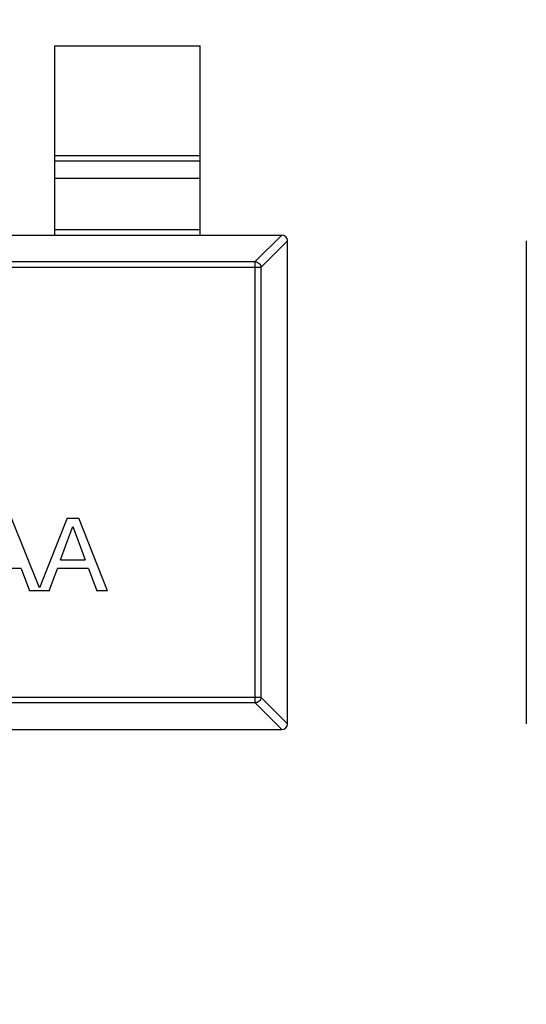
# Model space of a CAD drawing. Header units: millimetres. Extents: x 718 to 1157, y -195 to -52.
# Tile 110 of 156: x 1093.57 to 1095.31, y -126.5 to -123.11. Entities that reach past the tile are written whole.
import ezdxf

# ---------------------------------------------------------------- set-up
doc = ezdxf.new("R2010")
doc.units = ezdxf.units.MM
doc.header["$LTSCALE"] = 1.21
doc.header["$MEASUREMENT"] = 0
doc.header["$PDMODE"] = 3
doc.header["$PDSIZE"] = 0.3125
doc.layers.get('0').update_dxf_attribs({"linetype": 'CONTINUOUS'})
doc.layers.get('DEFPOINTS').update_dxf_attribs({"linetype": 'CONTINUOUS'})
doc.layers.add('Dim', color=3, linetype='CONTINUOUS', lineweight=25)
doc.styles.get("Standard").update_dxf_attribs({"font": 'txt', "width": 0.8})
doc.dimstyles.get("Standard").update_dxf_attribs({"dimtxt": 0.15625, "dimasz": 0.1875, "dimexe": 0.125, "dimexo": 0.0625, "dimgap": 0.09, "dimtad": 0, "dimtih": 1, "dimtoh": 1, "dimzin": 4, "dimdsep": 46, "dimtxsty": 'Standard', "dimblk": '_FILLED', "dimblk1": '_FILLED', "dimblk2": '_FILLED', "dimcen": 0.09, "dimazin": 1, "dimtp": 0.01, "dimtm": 0.01, "dimtfac": 1, "dimtofl": 0, "dimtmove": 0, "dimatfit": 3, "dimldrblk": '_FILLED', "dimfxl": 1, "dimtolj": 1, "dimtzin": 4, "dimarcsym": 0})

# ---------------------------------------------------------------- blocks, each defined once
blk = doc.blocks.new('_FILLED')
at = {"color": 0, "linetype": 'ByBlock'}
blk.add_solid([(0, 0), (-1, 0.1667), (-1, -0.1667)], dxfattribs=at)
blk = doc.blocks.new('*D41')
at = {"layer": 'DEFPOINTS', "color": 0}
for p in [(1078.3878, -101.7796), (1078.3878, -150.8296), (1143.3384, -150.8296)]:
    blk.add_point(p, dxfattribs=at)
at = {"layer": 'Dim', "color": 0, "lineweight": -2}
for p, q in [((1078.4503, -101.7796), (1143.4634, -101.7796)), ((1143.3384, -104.3196), (1143.3384, -122.3813)), ((1143.3384, -148.2896), (1143.3384, -130.2279)), ((1078.4503, -150.8296), (1143.4634, -150.8296))]:
    blk.add_line(p, q, dxfattribs=at)
at = {"layer": 'Dim', "color": 0, "lineweight": -2, "xscale": 2.54, "yscale": 2.54, "zscale": 2.54}
for p, rotation in [((1143.3384, -101.7796), 90), ((1143.3384, -150.8296), 270)]:
    blk.add_blockref('_FILLED', p, dxfattribs=dict(at, rotation=rotation))
at = {"layer": 'Dim', "color": 0, "insert": (1143.3384, -126.3046), "char_height": 2.5, "attachment_point": 5, "rotation": 90, "line_spacing_factor": 2.5}
blk.add_mtext('\\A1;49.05', dxfattribs=at)

msp = doc.modelspace()

# ---------------------------------------------------------------- linework, layer by layer
at = {"color": 7, "linetype": 'Continuous'}
for p, q in [((1093.687, -123.2004), (1094.187, -123.2004)), ((1093.687, -123.2004), (1093.687, -123.8504)), ((1094.187, -123.8504), (1094.187, -123.2004)), ((1093.687, -123.5766), (1094.187, -123.5766)), ((1094.187, -123.5964), (1093.687, -123.5964)), ((1093.687, -123.6544), (1094.187, -123.6544)), ((1091.5069, -123.8504), (1094.4672, -123.8504)), ((1094.187, -123.8326), (1093.687, -123.8326)), ((1094.4672, -123.8504), (1094.3759, -123.9418)), ((1094.3956, -123.9615), (1094.487, -123.8703)), ((1094.487, -125.5306), (1094.487, -123.8703)), ((1095.3074, -123.8703), (1095.3074, -125.5306)), ((1091.5981, -123.9418), (1094.3759, -123.9418)), ((1094.3759, -125.459), (1094.3759, -123.9418)), ((1094.3956, -123.9615), (1091.5784, -123.9615)), ((1094.3956, -123.9615), (1094.3956, -125.4393)), ((1093.6345, -125.0637), (1093.539, -124.8232)), ((1093.73, -124.8232), (1093.6345, -125.0637)), ((1093.73, -124.8232), (1093.7697, -124.8232)), ((1093.869, -125.0732), (1093.7697, -124.8232)), ((1093.7328, -124.8982), (1093.7499, -124.8521)), ((1093.7499, -124.8521), (1093.7682, -124.9017)), ((1093.7072, -124.9674), (1093.7328, -124.8982)), ((1093.7682, -124.9017), (1093.7925, -124.9674)), ((1093.7072, -124.9674), (1093.7925, -124.9674)), ((1093.5724, -124.9963), (1093.4658, -124.9963)), ((1093.5724, -124.9963), (1093.6008, -125.0732)), ((1093.6681, -125.0732), (1093.6966, -124.9963)), ((1093.8031, -124.9963), (1093.6966, -124.9963)), ((1093.8031, -124.9963), (1093.8316, -125.0732)), ((1093.6681, -125.0732), (1093.6008, -125.0732)), ((1093.869, -125.0732), (1093.8316, -125.0732)), ((1091.5784, -125.4393), (1094.3956, -125.4393)), ((1094.487, -125.5306), (1094.3956, -125.4393)), ((1094.3759, -125.459), (1091.5981, -125.459)), ((1094.3759, -125.459), (1094.4672, -125.5504)), ((1091.5069, -125.5504), (1094.4672, -125.5504))]:
    msp.add_line(p, q, dxfattribs=at)
for centre, start, end in [((1094.467, -123.8704), 0.4336, 89.5664), ((1094.467, -125.5304), 270.4336, 359.5664)]:
    msp.add_arc(centre, 0.02, start, end, dxfattribs=at)
for points in [[(1094.3759, -123.9418), (1094.3784, -123.9419), (1094.3835, -123.9431), (1094.39, -123.9475), (1094.3944, -123.9539), (1094.3955, -123.959), (1094.3956, -123.9615)], [(1094.3956, -125.4393), (1094.3955, -125.4418), (1094.3944, -125.4469), (1094.39, -125.4534), (1094.3835, -125.4578), (1094.3784, -125.4589), (1094.3759, -125.459)]]:
    msp.add_open_spline(points, degree=3, knots=[0, 0, 0, 0, 0.249032, 0.5, 0.750968, 1, 1, 1, 1], dxfattribs=at)

# ---------------------------------------------------------------- dimensions: what is measured, and where the dimension line sits
at = {"layer": 'Dim'}
dim = msp.add_linear_dim(base=(1143.3384, -150.8296), p1=(1078.3878, -101.7796), p2=(1078.3878, -150.8296), angle=90, dimstyle='Standard', override={"dimtxt": 2.5, "dimasz": 2.54, "dimtih": 0, "dimtoh": 0, "dimzin": 0, "dimcen": 0.198, "dimadec": 0, "dimazin": 0, "dimtp": 0, "dimtm": 0, "dimtdec": 4, "dimtzin": 0}, dxfattribs=at)
dim.commit()
dim.dimension.update_dxf_attribs({"geometry": '*D41', "text_midpoint": (1143.3384, -126.3046)})

doc.saveas('drawing.dxf')
